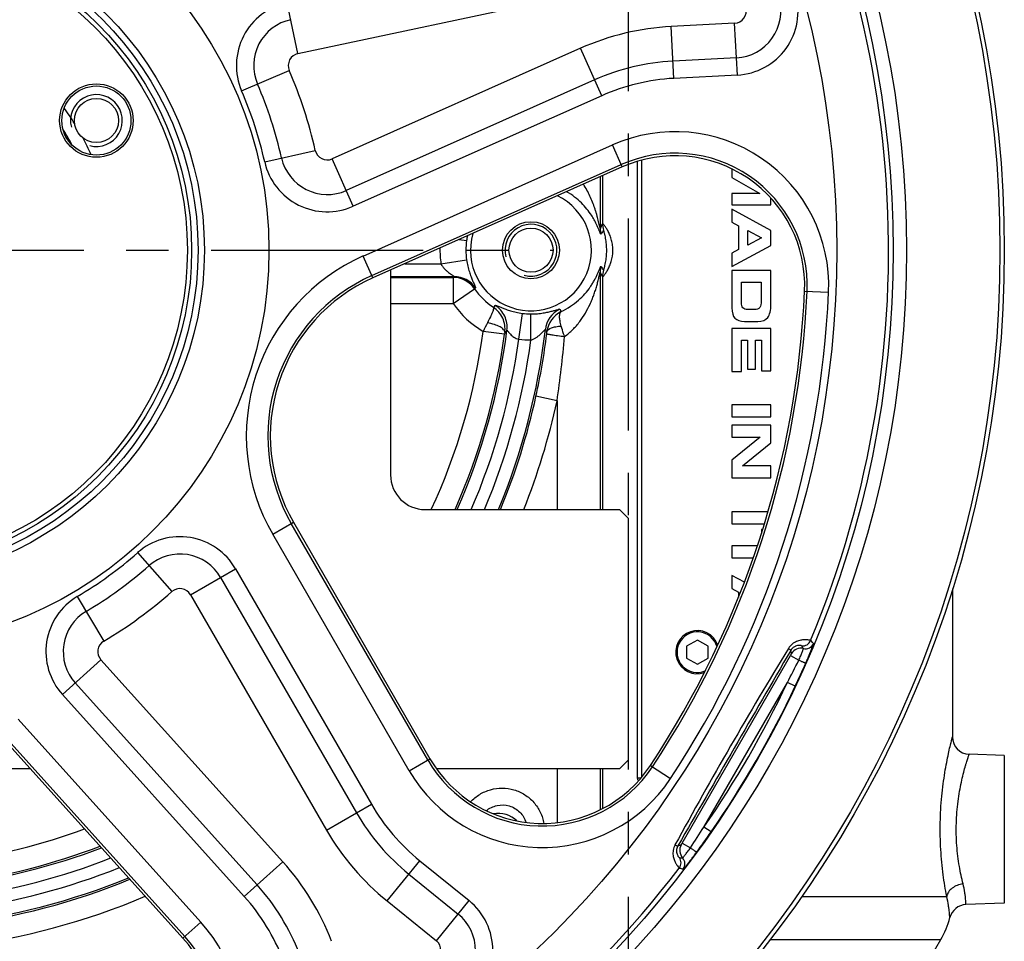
# Model space of a CAD drawing. Extents: x 0 to 2037, y -777 to 1557.
# Tile 39 of 70: x 879 to 993, y 264 to 371. Entities that reach past the tile are written whole.
import ezdxf

# ---------------------------------------------------------------- set-up
doc = ezdxf.new("R2010")
doc.units = 0
doc.header["$LTSCALE"] = 65.395
doc.linetypes.add('CENTER', pattern=[0.6, 0.375, -0.075, 0.075, -0.075])
doc.layers.get('0').update_dxf_attribs({"linetype": 'CONTINUOUS'})
for name, color, linetype in [('3_ALL_AXES', 7, 'CONTINUOUS'), ('6_ALL_SURFACES', 7, 'CONTINUOUS'), ('ASSI', 7, 'CONTINUOUS')]:
    doc.layers.add(name, color=color, linetype=linetype)

msp = doc.modelspace()

# ---------------------------------------------------------------- linework, layer by layer
at = {"color": 9, "linetype": 'CONTINUOUS'}
for p, q in [((911.049, 367.085), (941.811, 373.624)), ((911.049, 367.085), (909.802, 372.954)), ((961.558, 370.586), (954.224, 370.202)), ((954.538, 364.21), (954.224, 370.202)), ((961.873, 364.594), (961.558, 370.586)), ((943.74, 367.685), (915.01, 354.893)), ((946.181, 362.204), (943.74, 367.685)), ((961.768, 366.592), (954.434, 366.207)), ((904.532, 362.763), (910.042, 365.138)), ((961.873, 364.594), (954.538, 364.21)), ((945.367, 364.031), (916.637, 351.239)), ((946.181, 362.204), (917.451, 349.412)), ((918.587, 343.659), (947.433, 356.502)), ((948.562, 353.966), (947.433, 356.502)), ((907.198, 354.559), (913.051, 355.877)), ((917.451, 349.412), (915.01, 354.893)), ((919.598, 341.388), (948.444, 354.231)), ((950.297, 354.612), (950.297, 283.277)), ((950.785, 354.75), (950.785, 283.351)), ((946.018, 352.833), (946.018, 346.86)), ((946.276, 352.948), (946.276, 347.421)), ((946.284, 347.422), (946.276, 347.421)), ((946.388, 346.629), (946.385, 346.629)), ((929.703, 345.569), (930.552, 345.442)), ((919.716, 341.123), (918.587, 343.659)), ((927.589, 342.771), (930.552, 343.214)), ((923.419, 342.771), (927.589, 342.771)), ((946.018, 341.796), (946.018, 314.328)), ((921.752, 341.272), (929.111, 341.272)), ((921.752, 341.179), (929.006, 341.179)), ((929.111, 341.272), (929.006, 341.179)), ((929.006, 341.179), (929.006, 338.181)), ((946.276, 341.235), (946.276, 314.328)), ((929.006, 338.181), (931.479, 339.871)), ((931.587, 339.96), (931.479, 339.871)), ((969.649, 339.607), (972.423, 339.486)), ((921.752, 338.181), (929.006, 338.181)), ((941.331, 337.492), (941.495, 337.23)), ((936.598, 334.052), (937.004, 337.02)), ((938.003, 333.956), (938.002, 336.952)), ((934.945, 334.614), (932.468, 334.942)), ((941.021, 326.888), (938.581, 327.425)), ((941.021, 326.888), (941.021, 314.328)), ((908.126, 311.463), (910.53, 312.852)), ((926.067, 285.361), (910.279, 312.707)), ((923.914, 284.118), (908.126, 311.463)), ((892.505, 309.339), (896.466, 304.833)), ((898.629, 304.477), (903.825, 307.477)), ((902.093, 306.477), (917.818, 279.241)), ((903.825, 307.477), (919.55, 280.241)), ((885.526, 304.269), (888.588, 299.109)), ((898.629, 304.477), (914.353, 277.241)), ((955.497, 275.741), (968.023, 297.437)), ((968.023, 297.437), (968.974, 296.888)), ((968.144, 297.656), (968.043, 298.032)), ((883.799, 292.927), (888.258, 296.942)), ((909.301, 273.571), (888.258, 296.942)), ((906.329, 270.894), (885.285, 294.265)), ((958.014, 277.601), (967.671, 294.328)), ((968.575, 293.901), (967.671, 294.328)), ((904.842, 269.556), (883.799, 292.927)), ((878.679, 290.069), (899.807, 266.603)), ((876.831, 288.405), (897.96, 264.939)), ((923.914, 284.118), (926.319, 285.506)), ((941.021, 284.328), (941.021, 278.107)), ((946.018, 284.328), (946.018, 279.593)), ((946.276, 284.328), (946.276, 279.724)), ((951.818, 284.728), (954.133, 283.196)), ((950.297, 283.277), (950.724, 283.277)), ((914.353, 277.241), (919.55, 280.241)), ((958.835, 277.031), (958.014, 277.601)), ((955.497, 275.741), (956.448, 275.192)), ((954.992, 275.426), (955.368, 275.527)), ((904.842, 269.556), (909.301, 273.571)), ((921.356, 269.043), (925.132, 273.706)), ((925.132, 273.706), (930.839, 269.084)), ((923.873, 272.151), (929.581, 267.529)), ((921.356, 269.043), (927.063, 264.421)), ((927.063, 264.421), (930.839, 269.084)), ((969.315, 269.57), (986.09, 269.57)), ((897.744, 264.745), (899.807, 266.603)), ((965.664, 264.57), (985.413, 264.57))]:
    msp.add_line(p, q, dxfattribs=at)
at = {"color": 7, "linetype": 'CONTINUOUS'}
for p, q in [((948.562, 353.966), (919.716, 341.123)), ((961.333, 353.696), (961.252, 353.649)), ((961.252, 353.649), (961.252, 352.751)), ((961.252, 352.751), (964.459, 350.893)), ((964.459, 350.893), (961.252, 350.893)), ((961.252, 350.893), (961.252, 349.563)), ((965.752, 349.563), (965.752, 350.359)), ((961.252, 349.563), (965.752, 349.563)), ((965.752, 346.629), (961.252, 349.086)), ((961.252, 349.086), (961.252, 347.587)), ((961.252, 347.587), (962.002, 347.148)), ((962.002, 347.148), (962.002, 344.407)), ((963.084, 346.629), (964.677, 345.773)), ((963.084, 344.9), (963.084, 346.629)), ((965.752, 344.876), (965.752, 346.629)), ((964.677, 345.773), (963.084, 344.9)), ((961.252, 342.464), (965.752, 344.876)), ((962.002, 344.407), (961.252, 343.972)), ((961.252, 343.972), (961.252, 342.464)), ((921.752, 342.029), (921.752, 318.328)), ((965.752, 341.999), (961.252, 341.999)), ((961.252, 341.999), (961.252, 337.65)), ((965.752, 338.052), (965.752, 341.999)), ((962.346, 340.627), (964.643, 340.627)), ((962.346, 338.3), (962.346, 340.627)), ((964.643, 340.627), (964.643, 338.472)), ((963.876, 337.456), (963.084, 337.456)), ((962.694, 336.084), (964.241, 336.084)), ((965.752, 335.283), (961.252, 335.283)), ((961.252, 335.283), (961.252, 330.312)), ((965.752, 330.369), (965.752, 335.283)), ((962.34, 333.911), (963.029, 333.911)), ((962.34, 330.312), (962.34, 333.911)), ((963.029, 333.911), (963.029, 330.575)), ((963.975, 333.911), (964.655, 333.911)), ((963.975, 330.575), (963.975, 333.911)), ((964.655, 333.911), (964.655, 330.369)), ((961.252, 330.312), (962.34, 330.312)), ((963.029, 330.575), (963.975, 330.575)), ((964.655, 330.369), (965.752, 330.369)), ((965.752, 326.447), (961.252, 326.447)), ((961.252, 326.447), (961.252, 325.071)), ((965.752, 325.071), (965.752, 326.447)), ((961.252, 325.071), (965.752, 325.071)), ((965.752, 324.092), (961.252, 324.092)), ((961.252, 324.092), (961.252, 322.72)), ((965.752, 322.058), (965.752, 324.092)), ((961.252, 322.72), (964.525, 322.72)), ((964.525, 322.72), (961.252, 320.021)), ((962.452, 319.378), (965.752, 322.058)), ((961.252, 320.021), (961.252, 318.009)), ((965.752, 319.378), (962.452, 319.378)), ((965.752, 318.009), (965.752, 319.378)), ((961.252, 318.009), (965.752, 318.009)), ((925.752, 314.328), (948.252, 314.328)), ((949.252, 313.328), (948.252, 314.328)), ((949.252, 313.328), (949.252, 285.328)), ((965.414, 314.044), (961.252, 314.044)), ((961.252, 314.044), (961.252, 312.669)), ((910.53, 312.852), (926.319, 285.506)), ((961.252, 312.669), (965, 312.669)), ((964.794, 312.007), (964.649, 312.007)), ((964.649, 312.007), (964.649, 311.542)), ((964.185, 310.124), (961.252, 310.124)), ((961.252, 310.124), (961.252, 308.752)), ((961.252, 308.752), (963.721, 308.752)), ((962.693, 305.922), (961.252, 306.709)), ((961.252, 306.709), (961.252, 305.21)), ((961.252, 305.21), (962.002, 304.772)), ((962.002, 304.772), (962.002, 304.171)), ((957.252, 299.2), (956.002, 298.536)), ((956.002, 298.536), (956.002, 297.121)), ((958.502, 298.536), (957.252, 299.2)), ((958.502, 297.121), (958.502, 298.536)), ((956.002, 297.121), (957.252, 296.457)), ((957.252, 296.457), (958.502, 297.121)), ((897.744, 264.745), (876.615, 288.211)), ((948.252, 284.328), (949.252, 285.328)), ((880.111, 284.328), (843.394, 284.328)), ((948.252, 284.328), (927.076, 284.328)), ((984.257, 262.569), (985.413, 264.57))]:
    msp.add_line(p, q, dxfattribs=at)
for centre, radius in [((861.752, 344.328), 131), ((861.752, 344.328), 130.5), ((861.752, 344.328), 119.698), ((861.752, 344.328), 118.145), ((861.752, 344.328), 37), ((861.752, 344.328), 36.5), ((887.733, 359.328), 4.25), ((887.733, 359.328), 4), ((938.002, 344.328), 3.3), ((938.002, 344.328), 2.55)]:
    msp.add_circle(centre, radius, dxfattribs=at)
at = {"color": 9, "linetype": 'CONTINUOUS'}
for radius in [111.618, 45.935, 38.476, 37.735]:
    msp.add_circle((861.752, 344.328), radius, dxfattribs=at)
for centre, radius, start, end in [((861.752, 344.328), 117.614, 337.42137, 82.57863), ((961.484, 372.002), 7.417, 273, 15.50809), ((911.344, 365.699), 7.417, 102, 203.31277), ((961.484, 372.002), 5.417, 273, 15.50809), ((961.484, 372.002), 1.417, 273, 15.50809), ((911.344, 365.699), 5.417, 102, 203.31277), ((955.773, 340.66), 29.583, 93, 114), ((911.344, 365.699), 1.417, 102, 203.31277), ((955.773, 340.66), 25.583, 93, 114), ((861.752, 344.328), 52.583, 12.68723, 23.31277), ((861.752, 344.328), 48.583, 12.68723, 23.31277), ((955.773, 340.66), 23.583, 93, 114), ((861.752, 344.328), 46.583, 12.68723, 23.31277), ((861.752, 344.328), 26.174, 27.65399, 32.33646), ((954.664, 340.263), 17.777, 357.49437, 114), ((914.434, 356.188), 1.417, 192.68723, 294), ((954.664, 340.263), 15.29, 357.49437, 114), ((914.434, 356.188), 7.417, 192.68723, 294), ((914.434, 356.188), 5.417, 192.68723, 294), ((949.28, 347.431), 3.004, 180.17889, 195.48927), ((949.012, 346.87), 2.995, 180.18722, 193.14454), ((938.002, 344.328), 7.533, 171.4962, 188.5038), ((939.5, 344.104), 9.048, 167.95934, 171.49543), ((938.002, 344.328), 10.529, 178.63997, 188.5038), ((927.851, 322.852), 22.777, 114, 210), ((949.012, 341.787), 2.995, 166.85546, 179.81277), ((949.28, 341.226), 3.004, 164.51074, 179.8211), ((927.851, 322.852), 20.29, 114, 210), ((929.001, 338.177), 3.002, 34.35442, 89.90614), ((929.106, 338.27), 3.002, 34.26291, 89.90607), ((938.002, 344.328), 7.9, 214.34327, 236.68518), ((861.752, 344.328), 108.29, 326.50563, 357.49437), ((861.752, 344.328), 110.777, 326.50563, 357.49437), ((938.002, 344.328), 10.896, 214.34327, 239.47449), ((901.027, 369), 45.202, 316.22153, 316.6037), ((942.646, 334.793), 3.002, 115.97591, 173.18548), ((942.854, 334.529), 3.024, 116.70519, 173.20727), ((938.002, 344.328), 7.376, 262.21776, 270), ((861.752, 344.328), 71.336, 335.12957, 352.4394), ((861.752, 344.328), 74.049, 336.10011, 352.80508), ((1004.878, 298.865), 80.9, 152.72425, 153.51557), ((861.752, 344.328), 78.451, 337.51733, 353.28063), ((879.631, 393.047), 80.331, 313.54555, 313.78693), ((822.033, 251.033), 144.613, 35.43996, 35.56756), ((927.357, 336.219), 12.566, 352.85177, 353.91608), ((861.752, 344.328), 73.834, 336.02585, 352.43933), ((861.752, 344.328), 75.548, 336.60118, 352.18197), ((861.752, 344.328), 76.952, 337.05311, 352.25376), ((956.157, 331.805), 21.397, 171.89774, 172.45696), ((938.002, 344.328), 10.372, 262.21776, 270.00027), ((861.069, 344.488), 79.367, 347.5853, 352.8832), ((822.516, 344.263), 119.771, 351.65875, 355.25128), ((861.752, 344.328), 78.666, 337.58158, 347.59188), ((861.752, 344.328), 81.164, 338.30655, 347.59188), ((897.402, 303.768), 7.417, 30, 131.31277), ((861.752, 344.328), 46.583, 300.68723, 311.31277), ((897.402, 303.768), 5.417, 30, 131.31277), ((861.752, 344.328), 48.583, 300.68723, 311.31277), ((889.311, 297.89), 7.417, 120.68723, 222), ((861.752, 344.328), 52.583, 300.68723, 311.31277), ((897.402, 303.768), 1.417, 30, 131.31277), ((889.311, 297.89), 5.417, 120.68723, 222), ((957.252, 297.828), 2.35, 15.20976, 292.69842), ((889.311, 297.89), 1.417, 120.68723, 222), ((969.428, 299.555), 1, 262.88073, 337.39635), ((960.248, 292.208), 11.064, 33.07642, 35.05417), ((969.751, 299.219), 1, 256.5539, 337.30079), ((964.488, 293.257), 8.328, 42.03165, 45.24137), ((1439.294, 10.885), 552.184, 148.6378, 151.3622), ((8596.618, -4121.398), 8816.264, 149.9151809, 150.0848191), ((969.227, 297.03), 1.25, 76.51462, 149.97858), ((785.59, 388.587), 205.033, 332.6304, 333.43321), ((863.698, 343.414), 115.977, 334.72784, 336.16372), ((861.752, 344.328), 117.127, 325.27058, 334.72942), ((861.752, 344.328), 118.127, 325.27058, 334.72942), ((939.309, 293.006), 15.29, 210, 326.50563), ((939.309, 293.006), 17.777, 210, 326.50563), ((939.973, 292.033), 23.583, 210, 231), ((939.973, 292.033), 25.583, 210, 231), ((934.242, 276.154), 3.023, 45.14814, 101.30396), ((861.752, 344.328), 71.336, 277.56059, 290.1877), ((939.973, 292.033), 29.583, 210, 231), ((785.34, 388.159), 205.035, 326.56679, 327.36959), ((863.515, 343.103), 115.98, 323.8363, 325.27214), ((861.752, 344.328), 74.049, 277.19492, 291.02622), ((861.752, 344.328), 73.834, 277.56093, 290.96207), ((956.451, 274.902), 1.25, 150.02142, 223.48538), ((861.752, 344.328), 75.548, 277.81803, 291.46042), ((887.317, 253.776), 29.583, 21, 42), ((954.365, 273.465), 1, 322.60352, 37.11926), ((956.138, 285.089), 11.064, 264.94583, 266.92358), ((954.818, 273.354), 1, 322.69896, 43.44608), ((861.752, 344.328), 117.614, 217.42137, 322.57863), ((861.752, 344.328), 76.952, 277.74624, 291.85147), ((957.349, 280.892), 8.328, 254.75862, 257.96836), ((861.752, 344.328), 78.451, 276.71937, 292.25339), ((861.752, 344.328), 78.666, 277.08788, 292.30954), ((887.317, 253.776), 25.583, 21, 42), ((861.752, 344.328), 81.164, 277.08744, 292.93901), ((887.317, 253.776), 23.583, 21, 42), ((926.171, 263.319), 7.417, 308.49191, 51), ((886.597, 254.708), 17.777, 285.49437, 42), ((926.171, 263.319), 5.417, 308.49191, 51), ((886.597, 254.708), 15.29, 285.49437, 42), ((926.171, 263.319), 1.417, 308.49191, 51)]:
    msp.add_arc(centre, radius, start, end, dxfattribs=at)
at = {"color": 2, "linetype": 'CONTINUOUS'}
for centre in [(887.733, 359.328), (938.002, 344.328)]:
    msp.add_arc(centre, 3, 255, 195, dxfattribs=at)
at = {"color": 7, "linetype": 'CONTINUOUS'}
for centre, radius, start, end in [((861.752, 344.328), 26.158, 27.76785, 32.22625), ((954.664, 340.263), 15, 357.49437, 114), ((938.002, 344.328), 7.001, 163.89076, 64.09963), ((927.851, 322.852), 20, 114, 210), ((861.752, 344.328), 108, 326.50563, 357.49437), ((925.752, 318.328), 4, 180, 270), ((957.252, 297.828), 2.5, 19.07757, 288.77731), ((988.752, 288.022), 2, 180, 268), ((939.309, 293.006), 15, 210, 326.50563), ((988.385, 266.622), 2, 92, 165.77978), ((976.752, 269.57), 10, 330, 345.77978), ((886.597, 254.708), 15, 285.49437, 42)]:
    msp.add_arc(centre, radius, start, end, dxfattribs=at)
at = {"color": 9, "linetype": 'CONTINUOUS'}
for points, knots in [([(946.018, 346.86), (946.011, 346.836), (945.973, 346.967), (945.961, 347.028), (945.915, 347.225), (945.861, 347.466), (945.784, 347.793), (945.698, 348.13), (945.602, 348.476), (945.497, 348.827), (945.344, 349.3), (945.127, 349.893), (944.824, 350.597), (944.475, 351.293), (944.21, 351.743), (944.068, 351.965)], [0, 0, 0, 0, 0.0134898, 0.033034, 0.0572141, 0.1130911, 0.174196, 0.2380679, 0.303644, 0.3703937, 0.4380254, 0.5753121, 0.7148292, 0.8563788, 1, 1, 1, 1]), ([(946.096, 346.189), (946.086, 346.173), (946.04, 346.247), (946.019, 346.303), (945.974, 346.409), (945.929, 346.526), (945.853, 346.716), (945.747, 346.976), (945.598, 347.306), (945.425, 347.653), (945.227, 348.01), (944.923, 348.5), (944.475, 349.116), (943.825, 349.829), (943.041, 350.511), (942.443, 350.912), (942.121, 351.098)], [0, 0, 0, 0, 0.0088819, 0.021302, 0.0380996, 0.0583264, 0.0811906, 0.1325991, 0.1892775, 0.2496691, 0.3129878, 0.3788532, 0.5177265, 0.6665852, 0.82681, 1, 1, 1, 1]), ([(946.276, 347.421), (946.254, 347.377), (946.164, 347.192), (946.079, 347.004), (946.018, 346.86)], [0, 0, 0, 0, 0.2393252, 1, 1, 1, 1]), ([(946.276, 341.235), (946.282, 341.231), (946.31, 341.249), (946.343, 341.281), (946.404, 341.346), (946.476, 341.435), (946.565, 341.553), (946.706, 341.759), (946.897, 342.075), (947.115, 342.525), (947.376, 343.244), (947.504, 344.05), (947.46, 344.87), (947.345, 345.464), (947.167, 346.007), (946.953, 346.476), (946.76, 346.812), (946.613, 347.034), (946.519, 347.165), (946.438, 347.269), (946.372, 347.347), (946.324, 347.395), (946.296, 347.419), (946.284, 347.422)], [0, 0, 0, 0, 0.0031598, 0.0109086, 0.0234939, 0.0407776, 0.0625133, 0.0883847, 0.1510286, 0.2255351, 0.3086876, 0.4887451, 0.5807432, 0.6705075, 0.7553462, 0.832318, 0.8982456, 0.9260587, 0.9499154, 0.9694731, 0.984448, 0.9946353, 1, 1, 1, 1]), ([(946.385, 346.629), (946.361, 346.594), (946.262, 346.449), (946.166, 346.302), (946.096, 346.189)], [0, 0, 0, 0, 0.2424402, 1, 1, 1, 1]), ([(946.385, 342.028), (946.388, 342.023), (946.411, 342.062), (946.423, 342.098), (946.458, 342.192), (946.49, 342.3), (946.527, 342.433), (946.576, 342.631), (946.633, 342.898), (946.687, 343.234), (946.741, 343.702), (946.764, 344.178), (946.756, 344.656), (946.733, 345.012), (946.695, 345.362), (946.643, 345.701), (946.588, 345.972), (946.54, 346.175), (946.503, 346.311), (946.468, 346.431), (946.439, 346.516), (946.419, 346.571), (946.407, 346.6), (946.397, 346.618), (946.392, 346.628), (946.388, 346.629)], [0, 0, 0, 0, 0.0037297, 0.0161676, 0.0360802, 0.0615677, 0.0909824, 0.1231142, 0.1924561, 0.2656411, 0.340782, 0.4934305, 0.5700201, 0.6462574, 0.7216249, 0.7952512, 0.8654687, 0.8983374, 0.928818, 0.9558439, 0.9779193, 0.9865248, 0.9931872, 0.9977056, 1, 1, 1, 1]), ([(930.552, 343.214), (930.589, 342.968), (930.679, 342.499), (930.858, 341.848), (931.052, 341.292), (931.238, 340.839), (931.396, 340.486), (931.503, 340.252), (931.561, 340.111), (931.585, 340.04), (931.597, 339.994), (931.594, 339.966), (931.587, 339.96)], [0, 0, 0, 0, 0.2176485, 0.417097, 0.5894722, 0.7323557, 0.8452111, 0.9274992, 0.9569715, 0.9786185, 0.9926118, 1, 1, 1, 1]), ([(927.589, 342.771), (927.637, 342.665), (927.753, 342.464), (927.969, 342.198), (928.205, 341.966), (928.447, 341.765), (928.649, 341.617), (928.802, 341.51), (928.905, 341.441), (928.995, 341.38), (929.056, 341.336), (929.094, 341.307), (929.108, 341.292), (929.119, 341.279), (929.114, 341.273), (929.111, 341.272)], [0, 0, 0, 0, 0.1614456, 0.3192325, 0.4717108, 0.6175399, 0.7541349, 0.8173322, 0.8754489, 0.9262577, 0.9662801, 0.9808116, 0.9909215, 0.9964726, 1, 1, 1, 1]), ([(941.495, 337.23), (941.873, 337.409), (942.573, 337.805), (943.492, 338.512), (944.247, 339.269), (944.766, 339.929), (945.113, 340.458), (945.339, 340.844), (945.536, 341.221), (945.705, 341.583), (945.825, 341.87), (945.909, 342.081), (945.96, 342.213), (946.011, 342.334), (946.035, 342.396), (946.085, 342.487), (946.096, 342.468)], [0, 0, 0, 0, 0.1749753, 0.3360811, 0.4845628, 0.6221939, 0.6872874, 0.7498327, 0.8095443, 0.8657554, 0.9170682, 0.940077, 0.9605933, 0.9778046, 0.9906868, 1, 1, 1, 1]), ([(941.877, 334.348), (942.221, 334.585), (942.854, 335.12), (943.651, 336.048), (944.308, 337.044), (944.756, 337.91), (945.063, 338.613), (945.267, 339.141), (945.448, 339.668), (945.607, 340.191), (945.723, 340.622), (945.806, 340.958), (945.863, 341.198), (945.906, 341.388), (945.938, 341.53), (945.959, 341.623), (945.976, 341.693), (945.988, 341.739), (945.995, 341.766), (946.003, 341.786), (946.007, 341.797), (946.015, 341.805), (946.017, 341.799), (946.018, 341.796)], [0, 0, 0, 0, 0.1434192, 0.2829979, 0.4191039, 0.552209, 0.6177158, 0.6824731, 0.7463651, 0.8091342, 0.8702091, 0.8997303, 0.9281412, 0.9547469, 0.9669639, 0.9780616, 0.9875404, 0.9914529, 0.994668, 0.9970714, 0.9985711, 0.9992061, 1, 1, 1, 1]), ([(946.018, 341.796), (946.039, 341.747), (946.121, 341.558), (946.209, 341.372), (946.276, 341.235)], [0, 0, 0, 0, 0.2618629, 1, 1, 1, 1]), ([(946.096, 342.468), (946.12, 342.429), (946.214, 342.281), (946.311, 342.135), (946.385, 342.028)], [0, 0, 0, 0, 0.258447, 1, 1, 1, 1]), ([(933.663, 337.727), (933.677, 337.706), (933.682, 337.636), (933.66, 337.515), (933.61, 337.346), (933.494, 337.035), (933.283, 336.558), (933.087, 336.158), (932.973, 335.939)], [0, 0, 0, 0, 0.0381897, 0.1016579, 0.1925241, 0.3100531, 0.6169471, 1, 1, 1, 1]), ([(934.973, 334.82), (935.01, 335.099), (935.005, 335.667), (934.764, 336.482), (934.313, 337.196), (933.893, 337.572), (933.663, 337.727)], [0, 0, 0, 0, 0.2515846, 0.5022346, 0.7516734, 1, 1, 1, 1]), ([(933.871, 337.945), (933.877, 337.951), (933.903, 337.955), (933.977, 337.94), (934.125, 337.886), (934.363, 337.786), (934.695, 337.647), (935.127, 337.48), (935.665, 337.302), (936.301, 337.136), (936.761, 337.053), (937.004, 337.02)], [0, 0, 0, 0, 0.0076852, 0.0214369, 0.0704232, 0.1492961, 0.2587579, 0.3997064, 0.572854, 0.7762699, 1, 1, 1, 1]), ([(935.218, 335.054), (935.253, 335.331), (935.244, 335.898), (934.996, 336.709), (934.534, 337.421), (934.106, 337.793), (933.871, 337.945)], [0, 0, 0, 0, 0.2498987, 0.4998921, 0.7499439, 1, 1, 1, 1]), ([(938.002, 336.952), (938.25, 336.952), (938.725, 336.972), (939.39, 337.054), (939.962, 337.164), (940.43, 337.28), (940.795, 337.383), (941.037, 337.453), (941.181, 337.489), (941.253, 337.502), (941.3, 337.506), (941.327, 337.499), (941.331, 337.492)], [0, 0, 0, 0, 0.2192991, 0.4198112, 0.5924433, 0.7348808, 0.8468624, 0.9282033, 0.9572931, 0.978677, 0.9925617, 1, 1, 1, 1]), ([(941.503, 335.547), (941.448, 335.746), (941.362, 336.11), (941.306, 336.548), (941.316, 336.84), (941.353, 337.045), (941.426, 337.181), (941.496, 337.23)], [0, 0, 0, 0, 0.354068, 0.6411789, 0.7565173, 0.8530858, 1, 1, 1, 1]), ([(934.973, 334.82), (934.977, 334.935), (934.868, 335.123), (934.651, 335.31), (934.303, 335.531), (933.739, 335.76), (933.243, 335.886), (932.973, 335.939)], [0, 0, 0, 0, 0.1433233, 0.2425343, 0.3621433, 0.6557186, 1, 1, 1, 1]), ([(935.218, 335.054), (935.219, 335.057), (935.223, 335.062), (935.234, 335.061), (935.246, 335.053), (935.269, 335.033), (935.302, 334.995), (935.35, 334.937), (935.406, 334.866), (935.496, 334.754), (935.627, 334.603), (935.812, 334.422), (936.035, 334.253), (936.299, 334.117), (936.496, 334.066), (936.598, 334.052)], [0, 0, 0, 0, 0.0047765, 0.0097519, 0.0174678, 0.0285775, 0.0606531, 0.1040457, 0.1563228, 0.2154647, 0.34882, 0.4968709, 0.6562767, 0.8250715, 1, 1, 1, 1]), ([(938.003, 333.956), (938.113, 333.985), (938.325, 334.064), (938.615, 334.227), (938.874, 334.415), (939.106, 334.615), (939.299, 334.803), (939.485, 334.993), (939.551, 335.07), (939.661, 335.168), (939.665, 335.149)], [0, 0, 0, 0, 0.1647308, 0.3255336, 0.4804607, 0.6278528, 0.7646992, 0.8843385, 0.971443, 1, 1, 1, 1]), ([(939.852, 334.887), (939.898, 335.108), (940.229, 335.304), (940.603, 335.424), (940.987, 335.509), (941.291, 335.538), (941.503, 335.547)], [0, 0, 0, 0, 0.36736, 0.5032027, 0.6553601, 1, 1, 1, 1]), ([(941.877, 334.348), (941.842, 334.451), (941.71, 334.848), (941.586, 335.248), (941.503, 335.547)], [0, 0, 0, 0, 0.2599333, 1, 1, 1, 1]), ([(939.825, 334.655), (939.83, 334.652), (939.847, 334.647), (939.88, 334.638), (939.932, 334.628), (940.034, 334.608), (940.203, 334.581), (940.449, 334.543), (940.75, 334.499), (941.231, 334.432), (941.612, 334.382), (941.877, 334.348)], [0, 0, 0, 0, 0.0082615, 0.0250675, 0.0504005, 0.0841046, 0.1756173, 0.296987, 0.4447004, 0.614476, 1, 1, 1, 1]), ([(970.352, 299.17), (970.346, 299.175), (970.325, 299.183), (970.285, 299.196), (970.224, 299.211), (970.1, 299.235), (969.892, 299.261), (969.575, 299.267), (969.172, 299.219), (968.695, 299.074), (968.187, 298.775), (967.902, 298.456), (967.787, 298.267)], [0, 0, 0, 0, 0.0076867, 0.0223332, 0.0440477, 0.0728702, 0.1519926, 0.2603117, 0.3989403, 0.5692794, 0.7715128, 1, 1, 1, 1]), ([(969.304, 298.562), (969.299, 298.57), (969.27, 298.581), (969.216, 298.597), (969.125, 298.611), (968.996, 298.617), (968.82, 298.599), (968.585, 298.531), (968.292, 298.361), (968.118, 298.161), (968.043, 298.032)], [0, 0, 0, 0, 0.0189913, 0.0577502, 0.118272, 0.2036443, 0.3196361, 0.477278, 0.6970082, 1, 1, 1, 1]), ([(969.782, 296.544), (969.846, 296.689), (969.97, 296.973), (970.145, 297.388), (970.303, 297.773), (970.437, 298.113), (970.531, 298.363), (970.591, 298.531), (970.625, 298.63), (970.65, 298.709), (970.668, 298.77), (970.674, 298.806), (970.678, 298.828), (970.674, 298.833)], [0, 0, 0, 0, 0.1928312, 0.3781759, 0.5492681, 0.6997966, 0.8241464, 0.8750014, 0.9176444, 0.9516772, 0.9767978, 0.9928377, 1, 1, 1, 1]), ([(967.787, 298.267), (967.826, 298.239), (967.892, 298.191), (967.977, 298.122), (968.023, 298.076), (968.047, 298.042), (968.043, 298.032)], [0, 0, 0, 0, 0.4020169, 0.707971, 0.9069007, 1, 1, 1, 1]), ([(968.023, 297.437), (968.039, 297.464), (968.068, 297.515), (968.102, 297.575), (968.123, 297.614), (968.135, 297.635), (968.14, 297.647), (968.145, 297.654), (968.144, 297.656)], [0, 0, 0, 0, 0.3785664, 0.7007583, 0.8251923, 0.9186352, 0.9775984, 1, 1, 1, 1]), ([(968.974, 296.888), (969.012, 296.974), (969.088, 297.144), (969.195, 297.39), (969.291, 297.619), (969.373, 297.821), (969.438, 297.988), (969.48, 298.103), (969.503, 298.173), (969.514, 298.209), (969.518, 298.23), (969.52, 298.243), (969.518, 298.246)], [0, 0, 0, 0, 0.193629, 0.3795859, 0.550958, 0.7013956, 0.8253612, 0.918345, 0.952135, 0.9770529, 0.9929427, 1, 1, 1, 1]), ([(969.782, 296.544), (969.775, 296.545), (969.752, 296.556), (969.704, 296.573), (969.63, 296.605), (969.532, 296.646), (969.413, 296.697), (969.225, 296.778), (969.076, 296.843), (968.974, 296.888)], [0, 0, 0, 0, 0.0248627, 0.0843423, 0.1766468, 0.2989097, 0.4473225, 0.6172589, 1, 1, 1, 1]), ([(986.09, 269.57), (985.931, 270.395), (985.639, 272.193), (985.366, 275.043), (985.305, 278.087), (985.453, 280.625), (985.673, 282.554), (985.866, 283.859), (986.073, 285.026), (986.277, 286.029), (986.44, 286.75), (986.553, 287.227), (986.621, 287.502), (986.674, 287.718), (986.716, 287.874), (986.736, 287.969), (986.752, 288.011), (986.752, 288.022)], [0, 0, 0, 0, 0.135389, 0.2932679, 0.4609816, 0.6254337, 0.7023895, 0.7737267, 0.8379044, 0.8933857, 0.9386501, 0.9569953, 0.9722598, 0.9842983, 0.9929897, 0.9982426, 1, 1, 1, 1]), ([(987.984, 271.017), (987.819, 271.685), (987.509, 273.152), (987.218, 275.503), (987.159, 278.028), (987.327, 280.127), (987.567, 281.705), (987.773, 282.756), (987.991, 283.686), (988.175, 284.376), (988.313, 284.854), (988.403, 285.154), (988.483, 285.41), (988.551, 285.623), (988.605, 285.79), (988.642, 285.9), (988.662, 285.965), (988.675, 285.996), (988.678, 286.016), (988.683, 286.023)], [0, 0, 0, 0, 0.1354745, 0.295127, 0.4656925, 0.6320364, 0.7090746, 0.7798761, 0.8430194, 0.8971629, 0.9204558, 0.9410218, 0.9587148, 0.9733998, 0.9849574, 0.9932884, 0.9962195, 0.9983182, 1, 1, 1, 1]), ([(950.297, 283.277), (950.297, 283.217), (950.326, 283.097), (950.397, 282.998), (950.439, 282.955)], [0, 0, 0, 0, 0.5002477, 1, 1, 1, 1]), ([(931.004, 280.517), (931.319, 280.847), (932.039, 281.427), (933.309, 281.978), (934.683, 282.166), (936.055, 281.967), (937.317, 281.393), (938.37, 280.491), (939.134, 279.337), (939.419, 278.456), (939.501, 278.008)], [0, 0, 0, 0, 0.1250287, 0.2500393, 0.3750333, 0.5000156, 0.624995, 0.7499815, 0.8749824, 1, 1, 1, 1]), ([(932.818, 279.485), (933.185, 279.774), (934.062, 280.198), (935.523, 280.155), (936.783, 279.409), (937.286, 278.571), (937.432, 278.127)], [0, 0, 0, 0, 0.2495441, 0.4997894, 0.7501723, 1, 1, 1, 1]), ([(955.368, 275.527), (955.37, 275.527), (955.373, 275.535), (955.382, 275.545), (955.393, 275.566), (955.417, 275.604), (955.452, 275.664), (955.481, 275.714), (955.497, 275.741)], [0, 0, 0, 0, 0.0224016, 0.0813648, 0.1748077, 0.2992417, 0.6214336, 1, 1, 1, 1]), ([(954.66, 275.53), (954.554, 275.336), (954.42, 274.93), (954.415, 274.341), (954.528, 273.855), (954.689, 273.482), (954.852, 273.211), (954.978, 273.043), (955.061, 272.948), (955.104, 272.902), (955.136, 272.874), (955.153, 272.86), (955.16, 272.858)], [0, 0, 0, 0, 0.2284872, 0.4307206, 0.6010597, 0.7396883, 0.8480074, 0.9271298, 0.9559523, 0.9776668, 0.9923133, 1, 1, 1, 1]), ([(954.66, 275.53), (954.703, 275.511), (954.779, 275.477), (954.881, 275.439), (954.944, 275.421), (954.985, 275.418), (954.992, 275.426)], [0, 0, 0, 0, 0.4020161, 0.7079701, 0.9069003, 1, 1, 1, 1]), ([(954.992, 275.426), (954.918, 275.297), (954.831, 275.046), (954.83, 274.707), (954.889, 274.47), (954.962, 274.308), (955.031, 274.199), (955.089, 274.128), (955.13, 274.089), (955.154, 274.07), (955.163, 274.069)], [0, 0, 0, 0, 0.3029918, 0.522722, 0.6803639, 0.7963556, 0.881728, 0.9422498, 0.9810087, 1, 1, 1, 1]), ([(955.544, 274.042), (955.547, 274.041), (955.557, 274.05), (955.574, 274.064), (955.599, 274.091), (955.648, 274.146), (955.727, 274.24), (955.839, 274.38), (955.973, 274.552), (956.123, 274.75), (956.283, 274.966), (956.392, 275.116), (956.448, 275.192)], [0, 0, 0, 0, 0.0070576, 0.0229468, 0.0478648, 0.0816547, 0.1746386, 0.2986041, 0.449042, 0.6204137, 0.8063704, 1, 1, 1, 1]), ([(955.614, 272.748), (955.619, 272.746), (955.636, 272.761), (955.665, 272.784), (955.708, 272.83), (955.765, 272.891), (955.834, 272.97), (955.949, 273.106), (956.118, 273.312), (956.346, 273.599), (956.6, 273.928), (956.872, 274.287), (957.056, 274.536), (957.149, 274.664)], [0, 0, 0, 0, 0.0071621, 0.0232017, 0.0483226, 0.082355, 0.124998, 0.175853, 0.3002029, 0.4507316, 0.6218233, 0.807168, 1, 1, 1, 1]), ([(957.149, 274.664), (957.145, 274.67), (957.124, 274.684), (957.086, 274.718), (957.021, 274.766), (956.937, 274.83), (956.833, 274.907), (956.668, 275.03), (956.538, 275.126), (956.448, 275.192)], [0, 0, 0, 0, 0.0248629, 0.0843427, 0.1766472, 0.29891, 0.4473228, 0.6172591, 1, 1, 1, 1]), ([(987.984, 271.017), (987.753, 270.989), (987.304, 270.877), (986.718, 270.556), (986.281, 270.116), (986.121, 269.749), (986.09, 269.57)], [0, 0, 0, 0, 0.2763402, 0.5417683, 0.7840176, 1, 1, 1, 1]), ([(988.315, 268.621), (988.314, 268.624), (988.316, 268.638), (988.313, 268.667), (988.312, 268.717), (988.308, 268.821), (988.3, 269), (988.28, 269.271), (988.245, 269.615), (988.164, 270.208), (988.067, 270.683), (987.984, 271.017)], [0, 0, 0, 0, 0.0040889, 0.0163431, 0.0367363, 0.0652206, 0.1461933, 0.2585662, 0.4014154, 0.5736022, 1, 1, 1, 1]), ([(986.446, 267.114), (986.447, 267.126), (986.44, 267.178), (986.436, 267.295), (986.419, 267.489), (986.394, 267.761), (986.354, 268.109), (986.267, 268.723), (986.17, 269.218), (986.09, 269.57)], [0, 0, 0, 0, 0.0156692, 0.0626828, 0.1410562, 0.2507939, 0.3918479, 0.5640576, 1, 1, 1, 1])]:
    msp.add_open_spline(points, degree=3, knots=knots, dxfattribs=at)
at = {"color": 7, "linetype": 'CONTINUOUS'}
for points in [[(962.525, 337.659), (962.404, 337.795), (962.346, 338.009), (962.346, 338.3)], [(964.643, 338.472), (964.643, 338.124), (964.58, 337.867), (964.456, 337.704)], [(961.252, 337.65), (961.252, 337.106), (961.367, 336.71), (961.598, 336.46)], [(963.084, 337.456), (962.83, 337.456), (962.643, 337.526), (962.525, 337.659)], [(964.456, 337.704), (964.332, 337.541), (964.139, 337.456), (963.876, 337.456)], [(965.389, 336.553), (965.632, 336.867), (965.752, 337.366), (965.752, 338.052)], [(961.598, 336.46), (961.827, 336.211), (962.192, 336.084), (962.694, 336.084)], [(964.241, 336.084), (964.767, 336.084), (965.148, 336.241), (965.389, 336.553)]]:
    msp.add_open_spline(points, degree=3, dxfattribs=at)
at = {"layer": '3_ALL_AXES', "color": 2, "linetype": 'CENTER'}
for p, q in [((949.252, 701.141), (949.252, 202.902)), ((861.752, 344.328), (940.517, 344.328))]:
    msp.add_line(p, q, dxfattribs=at)
at = {"layer": '3_ALL_AXES', "color": 7, "linetype": 'CONTINUOUS'}
for p, q in [((992.752, 285.881), (988.683, 286.023)), ((992.752, 285.881), (992.752, 268.776)), ((992.752, 268.776), (988.315, 268.621))]:
    msp.add_line(p, q, dxfattribs=at)
at = {"layer": '6_ALL_SURFACES', "color": 7, "linetype": 'CONTINUOUS'}
msp.add_line((986.752, 305.156), (986.752, 288.022), dxfattribs=at)
at = {"layer": 'ASSI', "color": 7, "linetype": 'CONTINUOUS'}
msp.add_circle((887.733, 359.328), 2.55, dxfattribs=at)
at = {"layer": 'ASSI', "color": 9, "linetype": 'CONTINUOUS'}
for start, end in [(32.04244, 36.45265), (23.54675, 27.95756)]:
    msp.add_arc((861.752, 344.328), 27.666, start, end, dxfattribs=at)

doc.saveas('drawing.dxf')
